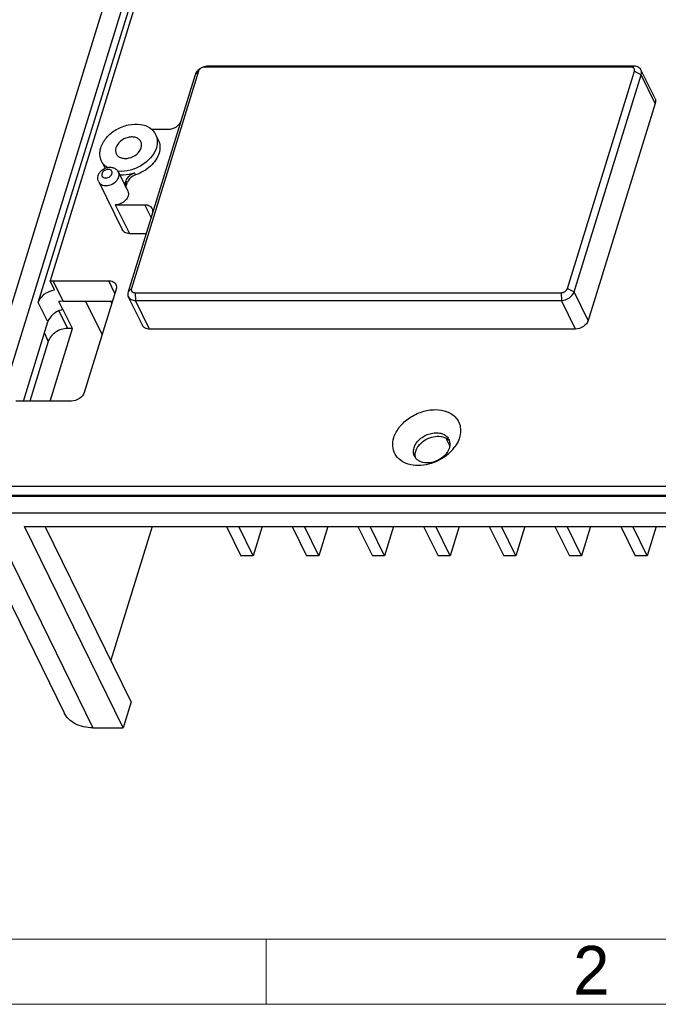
# Model space of a CAD drawing. Header units: millimetres. Extents: x 4152 to 5131, y 2288 to 2980.
# Tile 2 of 14: x 4289 to 4347, y 2327 to 2417. Entities that reach past the tile are written whole.
import ezdxf

# ---------------------------------------------------------------- set-up
doc = ezdxf.new("R2010")
doc.units = ezdxf.units.MM
doc.linetypes.add('CENTERLINE', pattern=[30, 12, -1.5, 3, -1.5, 12])
doc.layers.add('框', color=1, linetype='CENTERLINE', lineweight=5)
doc.styles.get("Standard").update_dxf_attribs({"font": 'arial.ttf'})

msp = doc.modelspace()

# ---------------------------------------------------------------- linework, layer by layer
at = {"color": 7, "linetype": 'Continuous'}
for p, q in [((4322.766, 2501.749), (4283.551, 2374.85)), ((4285.301, 2374.85), (4324.516, 2501.749)), ((4290.902, 2390.884), (4303.974, 2433.184)), ((4304.326, 2432.84), (4291.966, 2392.843)), ((4306.085, 2412.336), (4306.358, 2412.417)), ((4344.907, 2412.336), (4306.085, 2412.336)), ((4345.181, 2412.417), (4306.358, 2412.417)), ((4344.907, 2412.336), (4345.181, 2412.417)), ((4305.195, 2411.634), (4299.083, 2391.855)), ((4305.503, 2411.945), (4299.391, 2392.166)), ((4305.503, 2411.945), (4305.195, 2411.634)), ((4339.135, 2392.166), (4345.247, 2411.945)), ((4339.748, 2391.855), (4345.86, 2411.634)), ((4345.247, 2411.945), (4345.86, 2411.634)), ((4347.118, 2409.464), (4345.837, 2412.074)), ((4347.141, 2409.023), (4345.86, 2411.634)), ((4347.141, 2409.023), (4341.029, 2389.244)), ((4302.731, 2406.64), (4301.198, 2406.64)), ((4301.596, 2406.195), (4301.84, 2405.697)), ((4296.811, 2403.461), (4296.987, 2403.102)), ((4298.204, 2402.75), (4299.059, 2401.01)), ((4299.774, 2402.512), (4299.683, 2402.698)), ((4296.409, 2401.869), (4298.544, 2397.518)), ((4298.85, 2401.792), (4298.908, 2401.98)), ((4298.85, 2401.792), (4298.942, 2401.606)), ((4299, 2401.794), (4298.908, 2401.98)), ((4298.942, 2401.606), (4299, 2401.794)), ((4297.919, 2399.786), (4299.2, 2397.175)), ((4297.919, 2399.786), (4300.613, 2399.786)), ((4301.178, 2398.634), (4300.613, 2399.786)), ((4299.2, 2397.175), (4300.727, 2397.175)), ((4292.363, 2392.035), (4291.966, 2392.843)), ((4293.165, 2391.002), (4292.25, 2392.867)), ((4292.25, 2392.867), (4297.316, 2392.867)), ((4297.881, 2391.715), (4297.316, 2392.867)), ((4297.995, 2392.084), (4295.09, 2382.684)), ((4299.391, 2392.166), (4299.083, 2391.855)), ((4299.73, 2391.774), (4299.762, 2391.071)), ((4299.73, 2391.774), (4338.553, 2391.774)), ((4338.553, 2391.774), (4338.585, 2391.071)), ((4339.135, 2392.166), (4339.748, 2391.855)), ((4341.029, 2389.244), (4339.748, 2391.855)), ((4291.771, 2389.112), (4290.902, 2390.884)), ((4293.134, 2390.245), (4292.784, 2390.96)), ((4293.165, 2391.002), (4297.661, 2391.002)), ((4295.211, 2391.002), (4296.714, 2387.939)), ((4297.491, 2391.002), (4297.595, 2390.79)), ((4300.387, 2388.804), (4299.106, 2391.414)), ((4301.043, 2388.461), (4299.762, 2391.071)), ((4299.762, 2391.071), (4338.585, 2391.071)), ((4339.866, 2388.461), (4338.585, 2391.071)), ((4292.766, 2390.125), (4293.556, 2388.516)), ((4293.134, 2390.245), (4293.148, 2390.287)), ((4294.017, 2388.516), (4293.148, 2390.287)), ((4289.543, 2381.9), (4291.771, 2389.112)), ((4291.451, 2388.076), (4291.812, 2387.341)), ((4291.973, 2381.9), (4294.017, 2388.516)), ((4294.017, 2388.516), (4293.556, 2388.516)), ((4339.866, 2388.461), (4301.043, 2388.461)), ((4291.812, 2387.341), (4290.131, 2381.9)), ((4293.927, 2381.9), (4288.861, 2381.9)), ((4328.062, 2378.523), (4328.393, 2377.849)), ((4287.017, 2374.145), (4436.229, 2374.145)), ((4283.644, 2373.088), (4293.253, 2353.508)), ((4435.939, 2373.205), (4286.727, 2373.205)), ((4287.414, 2373.337), (4436.626, 2373.337)), ((4286.267, 2371.717), (4295.876, 2352.136)), ((4286.267, 2371.717), (4435.479, 2371.717)), ((4298.639, 2352.136), (4289.64, 2370.474)), ((4289.64, 2370.474), (4433.326, 2370.474)), ((4299.365, 2354.486), (4291.52, 2370.474)), ((4301.268, 2370.474), (4297.501, 2358.285)), ((4308.064, 2370.474), (4309.375, 2367.803)), ((4310.48, 2367.803), (4309.17, 2370.474)), ((4311.306, 2370.474), (4310.48, 2367.803)), ((4314.051, 2370.474), (4315.362, 2367.803)), ((4316.467, 2367.803), (4315.156, 2370.474)), ((4317.293, 2370.474), (4316.467, 2367.803)), ((4320.038, 2370.474), (4321.349, 2367.803)), ((4322.454, 2367.803), (4321.143, 2370.474)), ((4323.279, 2370.474), (4322.454, 2367.803)), ((4326.025, 2370.474), (4327.336, 2367.803)), ((4328.441, 2367.803), (4327.13, 2370.474)), ((4329.266, 2370.474), (4328.441, 2367.803)), ((4332.012, 2370.474), (4333.323, 2367.803)), ((4334.428, 2367.803), (4333.117, 2370.474)), ((4335.253, 2370.474), (4334.428, 2367.803)), ((4337.999, 2370.474), (4339.31, 2367.803)), ((4340.415, 2367.803), (4339.104, 2370.474)), ((4341.24, 2370.474), (4340.415, 2367.803)), ((4343.986, 2370.474), (4345.296, 2367.803)), ((4346.402, 2367.803), (4345.091, 2370.474)), ((4347.227, 2370.474), (4346.402, 2367.803)), ((4310.48, 2367.803), (4309.375, 2367.803)), ((4316.467, 2367.803), (4315.362, 2367.803)), ((4322.454, 2367.803), (4321.349, 2367.803)), ((4328.441, 2367.803), (4327.336, 2367.803)), ((4334.428, 2367.803), (4333.323, 2367.803)), ((4340.415, 2367.803), (4339.31, 2367.803)), ((4346.402, 2367.803), (4345.296, 2367.803)), ((4299.365, 2354.486), (4298.639, 2352.136)), ((4295.876, 2352.136), (4298.639, 2352.136))]:
    msp.add_line(p, q, dxfattribs=at)
for centre, radius, start, end in [((4298.444, 2405.506), 2.677, 262.91723, 264.67084), ((4327.511, 2378.007), 0.913, 15.53666, 34.13766), ((4327.471, 2377.996), 0.955, 6.58894, 15.50572), ((4325.684, 2380.079), 3.959, 310.63258, 317.88604), ((4325.968, 2379.823), 3.576, 317.88198, 324.45815), ((4326.159, 2379.682), 3.338, 324.52219, 325.37526), ((4326.009, 2377.27), 0.913, 206.13914, 214.13766), ((4326.201, 2376.971), 0.955, 186.60111, 195.52333), ((4326.018, 2377.277), 0.925, 214.14555, 217.46651)]:
    msp.add_arc(centre, radius, start, end, dxfattribs=at)
for points, knots in [([(4306.085, 2412.336), (4306.054, 2412.336), (4305.927, 2412.325), (4305.804, 2412.275), (4305.724, 2412.222)], [0, 0, 0, 0, 0.241652, 1, 1, 1, 1]), ([(4306.358, 2412.417), (4306.328, 2412.417), (4306.202, 2412.412), (4306.078, 2412.386), (4305.987, 2412.358)], [0, 0, 0, 0, 0.242167, 1, 1, 1, 1]), ([(4345.074, 2412.306), (4345.062, 2412.311), (4345.008, 2412.329), (4344.951, 2412.336), (4344.907, 2412.336)], [0, 0, 0, 0, 0.239433, 1, 1, 1, 1]), ([(4345.247, 2411.945), (4345.268, 2412.014), (4345.268, 2412.177), (4345.142, 2412.28), (4345.074, 2412.306)], [0, 0, 0, 0, 0.501047, 1, 1, 1, 1]), ([(4345.837, 2412.074), (4345.806, 2412.137), (4345.714, 2412.255), (4345.585, 2412.33), (4345.515, 2412.358)], [0, 0, 0, 0, 0.483204, 1, 1, 1, 1]), ([(4305.358, 2411.933), (4305.339, 2411.91), (4305.272, 2411.818), (4305.22, 2411.714), (4305.195, 2411.634)], [0, 0, 0, 0, 0.262301, 1, 1, 1, 1]), ([(4305.636, 2412.188), (4305.609, 2412.17), (4305.508, 2412.096), (4305.416, 2412.007), (4305.358, 2411.933)], [0, 0, 0, 0, 0.25625, 1, 1, 1, 1]), ([(4305.724, 2412.222), (4305.697, 2412.204), (4305.603, 2412.131), (4305.529, 2412.028), (4305.503, 2411.945)], [0, 0, 0, 0, 0.268718, 1, 1, 1, 1]), ([(4345.86, 2411.634), (4345.883, 2411.708), (4345.906, 2411.859), (4345.869, 2412.009), (4345.837, 2412.074)], [0, 0, 0, 0, 0.516984, 1, 1, 1, 1]), ([(4347.118, 2409.464), (4347.15, 2409.399), (4347.187, 2409.249), (4347.164, 2409.097), (4347.141, 2409.023)], [0, 0, 0, 0, 0.483016, 1, 1, 1, 1]), ([(4296.594, 2404.983), (4296.697, 2405.317), (4297.091, 2405.968), (4297.986, 2406.689), (4299.073, 2407.119), (4299.857, 2407.162), (4300.223, 2407.105)], [0, 0, 0, 0, 0.232612, 0.490511, 0.753891, 1, 1, 1, 1]), ([(4300.223, 2407.105), (4300.517, 2407.058), (4301.072, 2406.873), (4301.478, 2406.435), (4301.596, 2406.195)], [0, 0, 0, 0, 0.52766, 1, 1, 1, 1]), ([(4303.894, 2407.423), (4303.824, 2407.198), (4303.474, 2406.801), (4302.984, 2406.64), (4302.731, 2406.64)], [0, 0, 0, 0, 0.483018, 1, 1, 1, 1]), ([(4301.596, 2406.195), (4301.683, 2406.016), (4301.786, 2405.604), (4301.723, 2405.187), (4301.66, 2404.983)], [0, 0, 0, 0, 0.482773, 1, 1, 1, 1]), ([(4300.249, 2405.534), (4300.207, 2405.62), (4300.076, 2405.781), (4299.788, 2405.928), (4299.442, 2405.979), (4298.939, 2405.916), (4298.365, 2405.628), (4298.046, 2405.209), (4297.976, 2404.983)], [0, 0, 0, 0, 0.10261, 0.213519, 0.336525, 0.470427, 0.748122, 1, 1, 1, 1]), ([(4300.278, 2404.983), (4300.307, 2405.076), (4300.335, 2405.265), (4300.289, 2405.453), (4300.249, 2405.534)], [0, 0, 0, 0, 0.516581, 1, 1, 1, 1]), ([(4301.84, 2405.697), (4301.927, 2405.519), (4302.03, 2405.106), (4301.967, 2404.69), (4301.904, 2404.486)], [0, 0, 0, 0, 0.482644, 1, 1, 1, 1]), ([(4296.658, 2403.772), (4296.571, 2403.95), (4296.469, 2404.363), (4296.531, 2404.78), (4296.594, 2404.983)], [0, 0, 0, 0, 0.482773, 1, 1, 1, 1]), ([(4297.976, 2404.983), (4297.947, 2404.891), (4297.919, 2404.701), (4297.965, 2404.514), (4298.005, 2404.433)], [0, 0, 0, 0, 0.516581, 1, 1, 1, 1]), ([(4298.005, 2404.433), (4298.047, 2404.346), (4298.179, 2404.185), (4298.466, 2404.038), (4298.813, 2403.988), (4299.315, 2404.051), (4299.889, 2404.338), (4300.209, 2404.757), (4300.278, 2404.983)], [0, 0, 0, 0, 0.10261, 0.213519, 0.336525, 0.470427, 0.748122, 1, 1, 1, 1]), ([(4301.66, 2404.983), (4301.455, 2404.319), (4300.637, 2403.447), (4299.311, 2402.886), (4298.554, 2402.808), (4298.196, 2402.841)], [0, 0, 0, 0, 0.483864, 0.749126, 1, 1, 1, 1]), ([(4301.904, 2404.486), (4301.765, 2404.036), (4301.157, 2403.185), (4300.27, 2402.677), (4299.774, 2402.512)], [0, 0, 0, 0, 0.474136, 1, 1, 1, 1]), ([(4297.223, 2403.155), (4297.161, 2403.194), (4296.934, 2403.358), (4296.75, 2403.585), (4296.658, 2403.772)], [0, 0, 0, 0, 0.259108, 1, 1, 1, 1]), ([(4296.871, 2402.866), (4296.804, 2402.812), (4296.697, 2402.69), (4296.656, 2402.449), (4296.802, 2402.259), (4296.955, 2402.229), (4297.033, 2402.229)], [0, 0, 0, 0, 0.282553, 0.519819, 0.741719, 1, 1, 1, 1]), ([(4297.275, 2403.012), (4297.24, 2403.012), (4297.096, 2402.998), (4296.957, 2402.934), (4296.871, 2402.866)], [0, 0, 0, 0, 0.242323, 1, 1, 1, 1]), ([(4297.033, 2402.229), (4297.177, 2402.229), (4297.45, 2402.327), (4297.625, 2402.581), (4297.63, 2402.709)], [0, 0, 0, 0, 0.530161, 1, 1, 1, 1]), ([(4297.065, 2401.527), (4297.239, 2401.527), (4297.591, 2401.61), (4298.018, 2401.903), (4298.241, 2402.262), (4298.269, 2402.558), (4298.233, 2402.692), (4298.204, 2402.75)], [0, 0, 0, 0, 0.270896, 0.54555, 0.789849, 0.898024, 1, 1, 1, 1]), ([(4297.63, 2402.709), (4297.632, 2402.749), (4297.618, 2402.833), (4297.51, 2402.976), (4297.367, 2403.012), (4297.275, 2403.012)], [0, 0, 0, 0, 0.237045, 0.471559, 1, 1, 1, 1]), ([(4297.76, 2403.144), (4297.855, 2403.109), (4298.034, 2403.005), (4298.16, 2402.841), (4298.204, 2402.75)], [0, 0, 0, 0, 0.500964, 1, 1, 1, 1]), ([(4298.307, 2402.535), (4298.417, 2402.523), (4298.881, 2402.501), (4299.348, 2402.587), (4299.683, 2402.698)], [0, 0, 0, 0, 0.239551, 1, 1, 1, 1]), ([(4298.908, 2401.98), (4298.933, 2402.059), (4299.094, 2402.385), (4299.42, 2402.611), (4299.683, 2402.698)], [0, 0, 0, 0, 0.230211, 1, 1, 1, 1]), ([(4299.774, 2402.512), (4299.683, 2402.481), (4299.357, 2402.334), (4299.077, 2402.045), (4299, 2401.794)], [0, 0, 0, 0, 0.268125, 1, 1, 1, 1]), ([(4296.409, 2401.869), (4296.461, 2401.763), (4296.663, 2401.573), (4296.927, 2401.527), (4297.065, 2401.527)], [0, 0, 0, 0, 0.463543, 1, 1, 1, 1]), ([(4298.835, 2401.456), (4298.829, 2401.482), (4298.81, 2401.594), (4298.825, 2401.71), (4298.85, 2401.792)], [0, 0, 0, 0, 0.24054, 1, 1, 1, 1]), ([(4299.058, 2401.01), (4299.087, 2400.951), (4299.124, 2400.817), (4299.095, 2400.521), (4298.872, 2400.162), (4298.445, 2399.87), (4298.093, 2399.786), (4297.919, 2399.786)], [0, 0, 0, 0, 0.102106, 0.210281, 0.45454, 0.729157, 1, 1, 1, 1]), ([(4300.613, 2399.786), (4300.751, 2399.786), (4301.014, 2399.74), (4301.216, 2399.55), (4301.268, 2399.443)], [0, 0, 0, 0, 0.536489, 1, 1, 1, 1]), ([(4301.268, 2399.443), (4301.3, 2399.378), (4301.337, 2399.228), (4301.315, 2399.077), (4301.292, 2399.003)], [0, 0, 0, 0, 0.483016, 1, 1, 1, 1]), ([(4299.2, 2397.175), (4299.062, 2397.175), (4298.799, 2397.222), (4298.597, 2397.411), (4298.544, 2397.518)], [0, 0, 0, 0, 0.536446, 1, 1, 1, 1]), ([(4297.316, 2392.867), (4297.454, 2392.867), (4297.717, 2392.82), (4297.919, 2392.631), (4297.972, 2392.524)], [0, 0, 0, 0, 0.536489, 1, 1, 1, 1]), ([(4290.902, 2390.884), (4290.992, 2391.177), (4291.421, 2391.712), (4292.032, 2391.981), (4292.363, 2392.035)], [0, 0, 0, 0, 0.477364, 1, 1, 1, 1]), ([(4297.972, 2392.524), (4298.003, 2392.459), (4298.04, 2392.309), (4298.018, 2392.158), (4297.995, 2392.084)], [0, 0, 0, 0, 0.483016, 1, 1, 1, 1]), ([(4299.083, 2391.855), (4299.06, 2391.781), (4299.037, 2391.629), (4299.074, 2391.479), (4299.106, 2391.414)], [0, 0, 0, 0, 0.516984, 1, 1, 1, 1]), ([(4299.391, 2392.166), (4299.376, 2392.118), (4299.366, 2392.017), (4299.456, 2391.825), (4299.626, 2391.774), (4299.73, 2391.774)], [0, 0, 0, 0, 0.249216, 0.482607, 1, 1, 1, 1]), ([(4338.553, 2391.774), (4338.68, 2391.774), (4338.925, 2391.854), (4339.1, 2392.053), (4339.135, 2392.166)], [0, 0, 0, 0, 0.516982, 1, 1, 1, 1]), ([(4338.585, 2391.071), (4338.837, 2391.071), (4339.328, 2391.232), (4339.678, 2391.629), (4339.748, 2391.855)], [0, 0, 0, 0, 0.516982, 1, 1, 1, 1]), ([(4293.165, 2391.002), (4293.134, 2391.002), (4293.006, 2390.998), (4292.878, 2390.98), (4292.784, 2390.96)], [0, 0, 0, 0, 0.244569, 1, 1, 1, 1]), ([(4299.106, 2391.414), (4299.159, 2391.308), (4299.361, 2391.118), (4299.624, 2391.071), (4299.762, 2391.071)], [0, 0, 0, 0, 0.463513, 1, 1, 1, 1]), ([(4292.427, 2389.939), (4292.348, 2389.886), (4292.069, 2389.667), (4291.848, 2389.361), (4291.771, 2389.112)], [0, 0, 0, 0, 0.268823, 1, 1, 1, 1]), ([(4293.134, 2390.245), (4293.072, 2390.231), (4292.823, 2390.163), (4292.588, 2390.048), (4292.427, 2389.939)], [0, 0, 0, 0, 0.247777, 1, 1, 1, 1]), ([(4341.029, 2389.244), (4340.959, 2389.019), (4340.609, 2388.622), (4340.118, 2388.461), (4339.866, 2388.461)], [0, 0, 0, 0, 0.483018, 1, 1, 1, 1]), ([(4293.556, 2388.516), (4293.178, 2388.516), (4292.442, 2388.274), (4291.916, 2387.679), (4291.812, 2387.341)], [0, 0, 0, 0, 0.51698, 1, 1, 1, 1]), ([(4301.043, 2388.461), (4300.905, 2388.461), (4300.642, 2388.507), (4300.44, 2388.697), (4300.388, 2388.804)], [0, 0, 0, 0, 0.536489, 1, 1, 1, 1]), ([(4295.09, 2382.684), (4295.02, 2382.458), (4294.67, 2382.061), (4294.18, 2381.9), (4293.927, 2381.9)], [0, 0, 0, 0, 0.483018, 1, 1, 1, 1]), ([(4323.309, 2378.571), (4323.418, 2378.924), (4323.814, 2379.618), (4324.721, 2380.428), (4325.85, 2380.974), (4327.047, 2381.18), (4328.157, 2381.011), (4328.896, 2380.529), (4329.247, 2379.994), (4329.442, 2379.384), (4329.392, 2378.882), (4329.295, 2378.571)], [0, 0, 0, 0, 0.126021, 0.265197, 0.409335, 0.548111, 0.673462, 0.783988, 0.836425, 0.888936, 1, 1, 1, 1]), ([(4328.262, 2377.075), (4327.754, 2376.639), (4326.831, 2376.161), (4325.542, 2375.985), (4324.645, 2376.097), (4323.892, 2376.456), (4323.369, 2377.045), (4323.156, 2377.799), (4323.231, 2378.319), (4323.309, 2378.571)], [0, 0, 0, 0, 0.288524, 0.428117, 0.556745, 0.67286, 0.779951, 0.886121, 1, 1, 1, 1]), ([(4325.148, 2377.639), (4325.241, 2377.942), (4325.661, 2378.509), (4326.423, 2378.914), (4327.099, 2379.029), (4327.576, 2378.989), (4327.986, 2378.824), (4328.193, 2378.629), (4328.267, 2378.52)], [0, 0, 0, 0, 0.24911, 0.524627, 0.658928, 0.783542, 0.896476, 1, 1, 1, 1]), ([(4325.542, 2377.797), (4325.686, 2377.992), (4326.062, 2378.335), (4326.91, 2378.737), (4327.701, 2378.737), (4328.085, 2378.515)], [0, 0, 0, 0, 0.25875, 0.527725, 1, 1, 1, 1]), ([(4328.085, 2378.515), (4328.115, 2378.498), (4328.228, 2378.425), (4328.327, 2378.331), (4328.388, 2378.252)], [0, 0, 0, 0, 0.257854, 1, 1, 1, 1]), ([(4329.295, 2378.571), (4329.275, 2378.504), (4329.176, 2378.228), (4329.033, 2377.968), (4328.906, 2377.785)], [0, 0, 0, 0, 0.240339, 1, 1, 1, 1]), ([(4325.189, 2376.868), (4325.171, 2376.904), (4325.109, 2377.054), (4325.088, 2377.22), (4325.094, 2377.342)], [0, 0, 0, 0, 0.2459, 1, 1, 1, 1]), ([(4325.094, 2377.342), (4325.096, 2377.367), (4325.104, 2377.467), (4325.125, 2377.566), (4325.148, 2377.639)], [0, 0, 0, 0, 0.244487, 1, 1, 1, 1]), ([(4325.252, 2376.861), (4325.248, 2376.899), (4325.239, 2377.056), (4325.265, 2377.214), (4325.3, 2377.328)], [0, 0, 0, 0, 0.241908, 1, 1, 1, 1]), ([(4325.373, 2377.514), (4325.384, 2377.538), (4325.434, 2377.637), (4325.493, 2377.73), (4325.542, 2377.797)], [0, 0, 0, 0, 0.24394, 1, 1, 1, 1]), ([(4328.371, 2377.639), (4328.292, 2377.381), (4327.961, 2376.888), (4327.225, 2376.405), (4326.379, 2376.207), (4325.809, 2376.323), (4325.587, 2376.452)], [0, 0, 0, 0, 0.24052, 0.507857, 0.770391, 1, 1, 1, 1]), ([(4328.419, 2378.105), (4328.424, 2378.068), (4328.433, 2377.911), (4328.407, 2377.753), (4328.371, 2377.639)], [0, 0, 0, 0, 0.24191, 1, 1, 1, 1]), ([(4325.587, 2376.452), (4325.557, 2376.469), (4325.444, 2376.541), (4325.344, 2376.635), (4325.284, 2376.714)], [0, 0, 0, 0, 0.257852, 1, 1, 1, 1]), ([(4295.876, 2352.136), (4295.588, 2352.136), (4295.031, 2352.192), (4294.266, 2352.459), (4293.646, 2352.898), (4293.357, 2353.296), (4293.253, 2353.508)], [0, 0, 0, 0, 0.277927, 0.534961, 0.773137, 1, 1, 1, 1])]:
    msp.add_open_spline(points, degree=3, knots=knots, dxfattribs=at)
for points in [[(4345.334, 2412.406), (4345.283, 2412.413), (4345.232, 2412.417), (4345.181, 2412.417)], [(4345.515, 2412.358), (4345.457, 2412.38), (4345.396, 2412.396), (4345.334, 2412.406)], [(4296.35, 2402.385), (4296.371, 2402.482), (4296.409, 2402.576), (4296.46, 2402.662)], [(4296.46, 2402.662), (4296.515, 2402.753), (4296.586, 2402.837), (4296.666, 2402.907)], [(4296.666, 2402.907), (4296.826, 2403.049), (4297.033, 2403.149), (4297.244, 2403.185)], [(4297.244, 2403.185), (4297.305, 2403.196), (4297.366, 2403.201), (4297.428, 2403.201)], [(4297.428, 2403.201), (4297.54, 2403.201), (4297.655, 2403.183), (4297.76, 2403.144)], [(4296.409, 2401.869), (4296.333, 2402.025), (4296.313, 2402.216), (4296.35, 2402.385)], [(4298.91, 2401.419), (4298.912, 2401.482), (4298.923, 2401.545), (4298.942, 2401.606)], [(4298.927, 2401.27), (4298.915, 2401.318), (4298.909, 2401.369), (4298.91, 2401.419)], [(4291.966, 2392.843), (4292.06, 2392.859), (4292.155, 2392.867), (4292.25, 2392.867)], [(4325.3, 2377.328), (4325.32, 2377.392), (4325.344, 2377.454), (4325.373, 2377.514)]]:
    msp.add_open_spline(points, degree=3, dxfattribs=at)
at = {"layer": '框', "color": 1, "linetype": 'Continuous', "lineweight": 15}
msp.add_line((4311.682, 2326.938), (4311.682, 2332.864), dxfattribs=at)
for points in [[(4227.238, 2326.938), (5107.234, 2326.938), (5107.234, 2949.157), (4227.238, 2949.157)], [(4233.164, 2332.864), (5101.308, 2332.864), (5101.308, 2943.231), (4233.164, 2943.231)]]:
    msp.add_lwpolyline(points, close=True, dxfattribs=at)

# ---------------------------------------------------------------- texts
at = {"layer": '框', "color": 1, "linetype": 'Continuous', "lineweight": 15, "insert": (4339.66, 2332.259), "char_height": 4.44442, "width": 2.29421, "attachment_point": 1}
msp.add_mtext('{\\fﾷￂￋￎ_GB2312|b0|i0|c134|p49;2}', dxfattribs=at)

doc.saveas('drawing.dxf')
